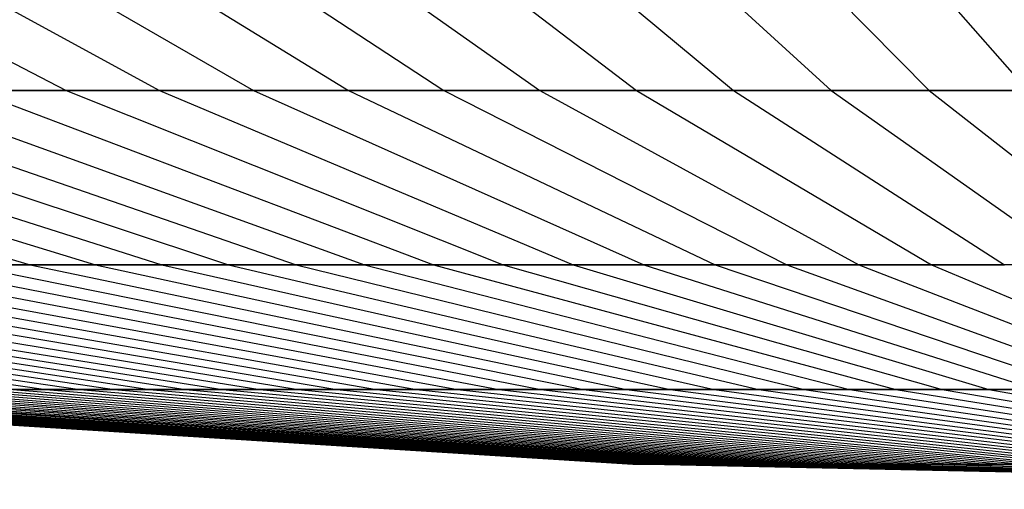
# Model space of a CAD drawing. Extents: x -125 to 125, y -143 to 0.
# Tile 56 of 241: x -3.805 to -1.729, y -142.877 to -141.887. Entities that reach past the tile are written whole.
import ezdxf

# ---------------------------------------------------------------- set-up
doc = ezdxf.new("R2010")
doc.units = 0
doc.header["$LTSCALE"] = 25.4
doc.layers.get('0').update_dxf_attribs({"linetype": 'CONTINUOUS'})

# ---------------------------------------------------------------- blocks, each defined once
blk = doc.blocks.new('NL2500026672_STL')
at = {"color": 0}
for p, q in [((-4.622, -141.5653, -11.588), (-3.7073, -142.0363, -9.2949)), ((-4.622, -141.5653, -11.588), (-3.7073, -142.0363, -9.2949)), ((-4.3766, -141.5653, 11.6829), (-3.5106, -142.0363, 9.371)), ((-4.3766, -141.5653, 11.6829), (-3.5106, -142.0363, 9.371)), ((-4.1293, -141.5653, -11.7725), (-3.3122, -142.0363, -9.4429)), ((-4.1293, -141.5653, -11.7725), (-3.3122, -142.0363, -9.4429)), ((-3.8802, -141.5653, 11.857), (-3.1124, -142.0363, 9.5106)), ((-3.8802, -141.5653, 11.857), (-3.1124, -142.0363, 9.5106)), ((-3.6294, -141.5653, -11.9362), (-2.9112, -142.0363, -9.5742)), ((-3.6294, -141.5653, -11.9362), (-2.9112, -142.0363, -9.5742)), ((-3.3769, -141.5653, 12.01), (-2.7087, -142.0363, 9.6334)), ((-3.3769, -141.5653, 12.01), (-2.7087, -142.0363, 9.6334)), ((-3.123, -141.5653, -12.0785), (-2.505, -142.0363, -9.6884)), ((-3.123, -141.5653, -12.0785), (-2.505, -142.0363, -9.6884)), ((-2.8676, -141.5653, 12.1417), (-2.3002, -142.0363, 9.739)), ((-2.8676, -141.5653, 12.1417), (-2.3002, -142.0363, 9.739)), ((-2.611, -141.5653, -12.1995), (-2.0943, -142.0363, -9.7854)), ((-2.611, -141.5653, -12.1995), (-2.0943, -142.0363, -9.7854)), ((-2.3532, -141.5653, 12.2518), (-1.8876, -142.0363, 9.8273)), ((-2.3532, -141.5653, 12.2518), (-1.8876, -142.0363, 9.8273)), ((-2.0944, -141.5653, -12.2987), (-1.6799, -142.0363, -9.8649)), ((-2.0944, -141.5653, -12.2987), (-1.6799, -142.0363, -9.8649)), ((-5.0339, -142.0363, 8.6487), (-3.7832, -142.4035, 6.4998)), ((-5.0339, -142.0363, 8.6487), (-3.7832, -142.4035, 6.4998)), ((-4.8504, -142.0363, -8.7529), (-3.6453, -142.4035, -6.5781)), ((-4.8504, -142.0363, -8.7529), (-3.6453, -142.4035, -6.5781)), ((-4.6648, -142.0363, 8.8532), (-3.5058, -142.4035, 6.6535)), ((-4.6648, -142.0363, 8.8532), (-3.5058, -142.4035, 6.6535)), ((-4.4771, -142.0363, -8.9496), (-3.3648, -142.4035, -6.7259)), ((-4.4771, -142.0363, -8.9496), (-3.3648, -142.4035, -6.7259)), ((-4.2875, -142.0363, 9.042), (-3.2222, -142.4035, 6.7954)), ((-4.2875, -142.0363, 9.042), (-3.2222, -142.4035, 6.7954)), ((-3.7073, -142.0363, -9.2949), (-4.0959, -142.0363, -9.1303)), ((-4.0959, -142.0363, -9.1303), (-3.0782, -142.4035, -6.8618)), ((-3.7073, -142.0363, -9.2949), (-4.0959, -142.0363, -9.1303)), ((-4.0959, -142.0363, -9.1303), (-3.0782, -142.4035, -6.8618)), ((-3.9025, -142.0363, 9.2147), (-3.5106, -142.0363, 9.371)), ((-3.9025, -142.0363, 9.2147), (-3.5106, -142.0363, 9.371)), ((-3.9025, -142.0363, 9.2147), (-2.9329, -142.4035, 6.9252)), ((-3.9025, -142.0363, 9.2147), (-2.9329, -142.4035, 6.9252)), ((-3.3122, -142.0363, -9.4429), (-3.7073, -142.0363, -9.2949)), ((-3.7073, -142.0363, -9.2949), (-2.7862, -142.4035, -6.9855)), ((-3.3122, -142.0363, -9.4429), (-3.7073, -142.0363, -9.2949)), ((-3.7073, -142.0363, -9.2949), (-2.7862, -142.4035, -6.9855)), ((-3.5106, -142.0363, 9.371), (-3.1124, -142.0363, 9.5106)), ((-3.5106, -142.0363, 9.371), (-3.1124, -142.0363, 9.5106)), ((-3.5106, -142.0363, 9.371), (-2.6383, -142.4035, 7.0427)), ((-3.5106, -142.0363, 9.371), (-2.6383, -142.4035, 7.0427)), ((-2.9112, -142.0363, -9.5742), (-3.3122, -142.0363, -9.4429)), ((-3.3122, -142.0363, -9.4429), (-2.4893, -142.4035, -7.0967)), ((-2.9112, -142.0363, -9.5742), (-3.3122, -142.0363, -9.4429)), ((-3.3122, -142.0363, -9.4429), (-2.4893, -142.4035, -7.0967)), ((-3.1124, -142.0363, 9.5106), (-2.7087, -142.0363, 9.6334)), ((-3.1124, -142.0363, 9.5106), (-2.7087, -142.0363, 9.6334)), ((-3.1124, -142.0363, 9.5106), (-2.3391, -142.4035, 7.1476)), ((-3.1124, -142.0363, 9.5106), (-2.3391, -142.4035, 7.1476)), ((-2.505, -142.0363, -9.6884), (-2.9112, -142.0363, -9.5742)), ((-2.9112, -142.0363, -9.5742), (-2.1879, -142.4035, -7.1954)), ((-2.505, -142.0363, -9.6884), (-2.9112, -142.0363, -9.5742)), ((-2.9112, -142.0363, -9.5742), (-2.1879, -142.4035, -7.1954)), ((-2.7087, -142.0363, 9.6334), (-2.3002, -142.0363, 9.739)), ((-2.7087, -142.0363, 9.6334), (-2.3002, -142.0363, 9.739)), ((-2.7087, -142.0363, 9.6334), (-2.0357, -142.4035, 7.2399)), ((-2.7087, -142.0363, 9.6334), (-2.0357, -142.4035, 7.2399)), ((-2.0943, -142.0363, -9.7854), (-2.505, -142.0363, -9.6884)), ((-2.505, -142.0363, -9.6884), (-1.8826, -142.4035, -7.2812)), ((-2.0943, -142.0363, -9.7854), (-2.505, -142.0363, -9.6884)), ((-2.505, -142.0363, -9.6884), (-1.8826, -142.4035, -7.2812)), ((-2.3002, -142.0363, 9.739), (-1.8876, -142.0363, 9.8273)), ((-2.3002, -142.0363, 9.739), (-1.8876, -142.0363, 9.8273)), ((-2.3002, -142.0363, 9.739), (-1.7287, -142.4035, 7.3193)), ((-2.3002, -142.0363, 9.739), (-1.7287, -142.4035, 7.3193)), ((-1.6799, -142.0363, -9.8649), (-2.0943, -142.0363, -9.7854)), ((-2.0943, -142.0363, -9.7854), (-1.574, -142.4035, -7.3541)), ((-1.6799, -142.0363, -9.8649), (-2.0943, -142.0363, -9.7854)), ((-2.0943, -142.0363, -9.7854), (-1.574, -142.4035, -7.3541)), ((-1.8876, -142.0363, 9.8273), (-1.4716, -142.0363, 9.8982)), ((-1.8876, -142.0363, 9.8273), (-1.4716, -142.0363, 9.8982)), ((-1.8876, -142.0363, 9.8273), (-1.4186, -142.4035, 7.3856)), ((-1.8876, -142.0363, 9.8273), (-1.4186, -142.4035, 7.3856)), ((-5.6171, -142.4035, -5.0008), (-3.7502, -142.6662, -3.3387)), ((-5.6171, -142.4035, -5.0008), (-3.7502, -142.6662, -3.3387)), ((-5.5104, -142.4035, 5.1181), (-3.679, -142.6662, 3.4171)), ((-5.5104, -142.4035, 5.1181), (-3.679, -142.6662, 3.4171)), ((-5.4013, -142.4035, -5.2331), (-3.6061, -142.6662, -3.4939)), ((-5.4013, -142.4035, -5.2331), (-3.6061, -142.6662, -3.4939)), ((-5.2898, -142.4035, 5.3458), (-3.5317, -142.6662, 3.5691)), ((-5.2898, -142.4035, 5.3458), (-3.5317, -142.6662, 3.5691)), ((-5.1759, -142.4035, -5.4562), (-3.4557, -142.6662, -3.6428)), ((-5.1759, -142.4035, -5.4562), (-3.4557, -142.6662, -3.6428)), ((-5.0597, -142.4035, 5.5641), (-3.3781, -142.6662, 3.7148)), ((-5.0597, -142.4035, 5.5641), (-3.3781, -142.6662, 3.7148)), ((-4.9413, -142.4035, -5.6695), (-3.299, -142.6662, -3.7852)), ((-4.9413, -142.4035, -5.6695), (-3.299, -142.6662, -3.7852)), ((-4.8207, -142.4035, 5.7724), (-3.2185, -142.6662, 3.8539)), ((-4.8207, -142.4035, 5.7724), (-3.2185, -142.6662, 3.8539)), ((-4.6979, -142.4035, -5.8728), (-3.1365, -142.6662, -3.9209)), ((-4.6979, -142.4035, -5.8728), (-3.1365, -142.6662, -3.9209)), ((-4.573, -142.4035, 5.9705), (-3.0531, -142.6662, 3.9862)), ((-4.573, -142.4035, 5.9705), (-3.0531, -142.6662, 3.9862)), ((-4.4461, -142.4035, -6.0656), (-2.9684, -142.6662, -4.0497)), ((-4.4461, -142.4035, -6.0656), (-2.9684, -142.6662, -4.0497)), ((-4.3173, -142.4035, 6.158), (-2.8824, -142.6662, 4.1114)), ((-4.3173, -142.4035, 6.158), (-2.8824, -142.6662, 4.1114)), ((-4.1865, -142.4035, -6.2477), (-2.7951, -142.6662, -4.1712)), ((-4.1865, -142.4035, -6.2477), (-2.7951, -142.6662, -4.1712)), ((-4.0538, -142.4035, 6.3345), (-3.7832, -142.4035, 6.4998)), ((-4.0538, -142.4035, 6.3345), (-3.7832, -142.4035, 6.4998)), ((-4.0538, -142.4035, 6.3345), (-2.7065, -142.6662, 4.2292)), ((-4.0538, -142.4035, 6.3345), (-2.7065, -142.6662, 4.2292)), ((-3.6453, -142.4035, -6.5781), (-3.9194, -142.4035, -6.4186)), ((-3.9194, -142.4035, -6.4186), (-2.6167, -142.6662, -4.2853)), ((-3.6453, -142.4035, -6.5781), (-3.9194, -142.4035, -6.4186)), ((-3.9194, -142.4035, -6.4186), (-2.6167, -142.6662, -4.2853)), ((-3.7832, -142.4035, 6.4998), (-3.5058, -142.4035, 6.6535)), ((-3.7832, -142.4035, 6.4998), (-3.5058, -142.4035, 6.6535)), ((-3.7832, -142.4035, 6.4998), (-2.5258, -142.6662, 4.3395)), ((-3.7832, -142.4035, 6.4998), (-2.5258, -142.6662, 4.3395)), ((-3.3648, -142.4035, -6.7259), (-3.6453, -142.4035, -6.5781)), ((-3.6453, -142.4035, -6.5781), (-2.4338, -142.6662, -4.3918)), ((-3.3648, -142.4035, -6.7259), (-3.6453, -142.4035, -6.5781)), ((-3.6453, -142.4035, -6.5781), (-2.4338, -142.6662, -4.3918)), ((-3.5058, -142.4035, 6.6535), (-3.2222, -142.4035, 6.7954)), ((-3.5058, -142.4035, 6.6535), (-3.2222, -142.4035, 6.7954)), ((-3.5058, -142.4035, 6.6535), (-2.3406, -142.6662, 4.4422)), ((-3.5058, -142.4035, 6.6535), (-2.3406, -142.6662, 4.4422)), ((-3.0782, -142.4035, -6.8618), (-3.3648, -142.4035, -6.7259)), ((-3.3648, -142.4035, -6.7259), (-2.2465, -142.6662, -4.4905)), ((-3.0782, -142.4035, -6.8618), (-3.3648, -142.4035, -6.7259)), ((-3.3648, -142.4035, -6.7259), (-2.2465, -142.6662, -4.4905)), ((-3.2222, -142.4035, 6.7954), (-2.9329, -142.4035, 6.9252)), ((-3.2222, -142.4035, 6.7954), (-2.9329, -142.4035, 6.9252)), ((-3.2222, -142.4035, 6.7954), (-2.1513, -142.6662, 4.5369)), ((-3.2222, -142.4035, 6.7954), (-2.1513, -142.6662, 4.5369)), ((-2.7862, -142.4035, -6.9855), (-3.0782, -142.4035, -6.8618)), ((-3.0782, -142.4035, -6.8618), (-2.0552, -142.6662, -4.5812)), ((-2.7862, -142.4035, -6.9855), (-3.0782, -142.4035, -6.8618)), ((-3.0782, -142.4035, -6.8618), (-2.0552, -142.6662, -4.5812)), ((-2.9329, -142.4035, 6.9252), (-2.6383, -142.4035, 7.0427)), ((-2.9329, -142.4035, 6.9252), (-2.6383, -142.4035, 7.0427)), ((-2.9329, -142.4035, 6.9252), (-1.9581, -142.6662, 4.6236)), ((-2.9329, -142.4035, 6.9252), (-1.9581, -142.6662, 4.6236)), ((-2.4893, -142.4035, -7.0967), (-2.7862, -142.4035, -6.9855)), ((-2.7862, -142.4035, -6.9855), (-1.8602, -142.6662, -4.6638)), ((-2.4893, -142.4035, -7.0967), (-2.7862, -142.4035, -6.9855)), ((-2.7862, -142.4035, -6.9855), (-1.8602, -142.6662, -4.6638)), ((-2.6383, -142.4035, 7.0427), (-2.3391, -142.4035, 7.1476)), ((-2.6383, -142.4035, 7.0427), (-2.3391, -142.4035, 7.1476)), ((-2.6383, -142.4035, 7.0427), (-1.7615, -142.6662, 4.702)), ((-2.6383, -142.4035, 7.0427), (-1.7615, -142.6662, 4.702)), ((-2.1879, -142.4035, -7.1954), (-2.4893, -142.4035, -7.0967)), ((-2.4893, -142.4035, -7.0967), (-1.6619, -142.6662, -4.7381)), ((-2.1879, -142.4035, -7.1954), (-2.4893, -142.4035, -7.0967)), ((-2.4893, -142.4035, -7.0967), (-1.6619, -142.6662, -4.7381)), ((-2.3391, -142.4035, 7.1476), (-2.0357, -142.4035, 7.2399)), ((-2.3391, -142.4035, 7.1476), (-2.0357, -142.4035, 7.2399)), ((-2.3391, -142.4035, 7.1476), (-1.5617, -142.6662, 4.7721)), ((-2.3391, -142.4035, 7.1476), (-1.5617, -142.6662, 4.7721)), ((-1.8826, -142.4035, -7.2812), (-2.1879, -142.4035, -7.1954)), ((-2.1879, -142.4035, -7.1954), (-1.4607, -142.6662, -4.8039)), ((-1.8826, -142.4035, -7.2812), (-2.1879, -142.4035, -7.1954)), ((-2.1879, -142.4035, -7.1954), (-1.4607, -142.6662, -4.8039)), ((-2.0357, -142.4035, 7.2399), (-1.7287, -142.4035, 7.3193)), ((-2.0357, -142.4035, 7.2399), (-1.7287, -142.4035, 7.3193)), ((-2.0357, -142.4035, 7.2399), (-1.3591, -142.6662, 4.8337)), ((-2.0357, -142.4035, 7.2399), (-1.3591, -142.6662, 4.8337)), ((-1.574, -142.4035, -7.3541), (-1.8826, -142.4035, -7.2812)), ((-1.8826, -142.4035, -7.2812), (-1.2569, -142.6662, -4.8612)), ((-1.574, -142.4035, -7.3541), (-1.8826, -142.4035, -7.2812)), ((-1.8826, -142.4035, -7.2812), (-1.2569, -142.6662, -4.8612)), ((-5.0208, -142.6662, -0.0529), (-2.5126, -142.8241, -0.0265)), ((-5.0208, -142.6662, -0.0529), (-2.5126, -142.8241, -0.0265)), ((-5.0186, -142.6662, 0.1588), (-2.5115, -142.8241, 0.0795)), ((-5.0186, -142.6662, 0.1588), (-2.5115, -142.8241, 0.0795)), ((-5.0141, -142.6662, -0.2645), (-2.5093, -142.8241, -0.1324)), ((-5.0141, -142.6662, -0.2645), (-2.5093, -142.8241, -0.1324)), ((-5.0074, -142.6662, 0.3702), (-2.5059, -142.8241, 0.1853)), ((-5.0074, -142.6662, 0.3702), (-2.5059, -142.8241, 0.1853)), ((-4.9985, -142.6662, -0.4757), (-2.5015, -142.8241, -0.2381)), ((-4.9985, -142.6662, -0.4757), (-2.5015, -142.8241, -0.2381)), ((-4.9874, -142.6662, 0.581), (-2.4959, -142.8241, 0.2907)), ((-4.9874, -142.6662, 0.581), (-2.4959, -142.8241, 0.2907)), ((-4.974, -142.6662, -0.686), (-2.4892, -142.8241, -0.3433)), ((-4.974, -142.6662, -0.686), (-2.4892, -142.8241, -0.3433)), ((-4.9584, -142.6662, 0.7907), (-2.4814, -142.8241, 0.3957)), ((-4.9584, -142.6662, 0.7907), (-2.4814, -142.8241, 0.3957)), ((-4.9407, -142.6662, -0.8951), (-2.4725, -142.8241, -0.4479)), ((-4.9407, -142.6662, -0.8951), (-2.4725, -142.8241, -0.4479)), ((-4.9207, -142.6662, 0.999), (-2.4625, -142.8241, 0.5)), ((-4.9207, -142.6662, 0.999), (-2.4625, -142.8241, 0.5)), ((-4.8986, -142.6662, -1.1025), (-2.4514, -142.8241, -0.5518)), ((-4.8986, -142.6662, -1.1025), (-2.4514, -142.8241, -0.5518)), ((-4.8742, -142.6662, 1.2056), (-2.4392, -142.8241, 0.6033)), ((-4.8742, -142.6662, 1.2056), (-2.4392, -142.8241, 0.6033)), ((-4.8477, -142.6662, -1.3081), (-2.426, -142.8241, -0.6546)), ((-4.8477, -142.6662, -1.3081), (-2.426, -142.8241, -0.6546)), ((-4.8191, -142.6662, 1.41), (-2.4116, -142.8241, 0.7056)), ((-4.8191, -142.6662, 1.41), (-2.4116, -142.8241, 0.7056)), ((-4.7883, -142.6662, -1.5113), (-2.3962, -142.8241, -0.7563)), ((-4.7883, -142.6662, -1.5113), (-2.3962, -142.8241, -0.7563)), ((-4.7553, -142.6662, 1.6119), (-2.3798, -142.8241, 0.8067)), ((-4.7553, -142.6662, 1.6119), (-2.3798, -142.8241, 0.8067)), ((-4.7203, -142.6662, -1.7118), (-2.3622, -142.8241, -0.8566)), ((-4.7203, -142.6662, -1.7118), (-2.3622, -142.8241, -0.8566)), ((-4.6832, -142.6662, 1.8109), (-2.3436, -142.8241, 0.9063)), ((-4.6832, -142.6662, 1.8109), (-2.3436, -142.8241, 0.9063)), ((-4.6439, -142.6662, -1.9093), (-2.324, -142.8241, -0.9555)), ((-4.6439, -142.6662, -1.9093), (-2.324, -142.8241, -0.9555)), ((-4.6027, -142.6662, 2.0067), (-2.3033, -142.8241, 1.0043)), ((-4.6027, -142.6662, 2.0067), (-2.3033, -142.8241, 1.0043)), ((-4.5593, -142.6662, -2.1033), (-2.2817, -142.8241, -1.0526)), ((-4.5593, -142.6662, -2.1033), (-2.2817, -142.8241, -1.0526)), ((-4.514, -142.6662, 2.199), (-2.259, -142.8241, 1.1005)), ((-4.514, -142.6662, 2.199), (-2.259, -142.8241, 1.1005)), ((-4.4666, -142.6662, -2.2937), (-2.2353, -142.8241, -1.1478)), ((-4.4666, -142.6662, -2.2937), (-2.2353, -142.8241, -1.1478)), ((-4.4172, -142.6662, 2.3873), (-2.2106, -142.8241, 1.1947)), ((-4.4172, -142.6662, 2.3873), (-2.2106, -142.8241, 1.1947)), ((-4.3659, -142.6662, -2.4799), (-2.1849, -142.8241, -1.2411)), ((-4.3659, -142.6662, -2.4799), (-2.1849, -142.8241, -1.2411)), ((-4.3127, -142.6662, 2.5714), (-2.1582, -142.8241, 1.2868)), ((-4.3127, -142.6662, 2.5714), (-2.1582, -142.8241, 1.2868)), ((-4.2575, -142.6662, -2.6618), (-2.1306, -142.8241, -1.3321)), ((-4.2575, -142.6662, -2.6618), (-2.1306, -142.8241, -1.3321)), ((-4.2004, -142.6662, 2.7509), (-2.1021, -142.8241, 1.3767)), ((-4.2004, -142.6662, 2.7509), (-2.1021, -142.8241, 1.3767)), ((-4.1415, -142.6662, -2.8389), (-2.0726, -142.8241, -1.4207)), ((-4.1415, -142.6662, -2.8389), (-2.0726, -142.8241, -1.4207)), ((-4.0807, -142.6662, 2.9256), (-2.0422, -142.8241, 1.4641)), ((-4.0807, -142.6662, 2.9256), (-2.0422, -142.8241, 1.4641)), ((-4.0182, -142.6662, -3.011), (-2.0108, -142.8241, -1.5068)), ((-4.0182, -142.6662, -3.011), (-2.0108, -142.8241, -1.5068)), ((-3.9538, -142.6662, 3.095), (-1.9786, -142.8241, 1.5489)), ((-3.9538, -142.6662, 3.095), (-1.9786, -142.8241, 1.5489)), ((-3.7502, -142.6662, -3.3387), (-3.8876, -142.6662, -3.1777)), ((-3.8876, -142.6662, -3.1777), (-1.9455, -142.8241, -1.5902)), ((-3.7502, -142.6662, -3.3387), (-3.8876, -142.6662, -3.1777)), ((-3.8876, -142.6662, -3.1777), (-1.9455, -142.8241, -1.5902)), ((-3.8198, -142.6662, 3.2589), (-3.679, -142.6662, 3.4171)), ((-3.8198, -142.6662, 3.2589), (-3.679, -142.6662, 3.4171)), ((-3.8198, -142.6662, 3.2589), (-1.9116, -142.8241, 1.6309)), ((-3.8198, -142.6662, 3.2589), (-1.9116, -142.8241, 1.6309)), ((-3.6061, -142.6662, -3.4939), (-3.7502, -142.6662, -3.3387)), ((-3.7502, -142.6662, -3.3387), (-1.8768, -142.8241, -1.6708)), ((-3.6061, -142.6662, -3.4939), (-3.7502, -142.6662, -3.3387)), ((-3.7502, -142.6662, -3.3387), (-1.8768, -142.8241, -1.6708)), ((-3.679, -142.6662, 3.4171), (-3.5317, -142.6662, 3.5691)), ((-3.679, -142.6662, 3.4171), (-3.5317, -142.6662, 3.5691)), ((-3.679, -142.6662, 3.4171), (-1.8411, -142.8241, 1.71)), ((-3.679, -142.6662, 3.4171), (-1.8411, -142.8241, 1.71)), ((-3.4557, -142.6662, -3.6428), (-3.6061, -142.6662, -3.4939)), ((-3.6061, -142.6662, -3.4939), (-1.8047, -142.8241, -1.7485)), ((-3.4557, -142.6662, -3.6428), (-3.6061, -142.6662, -3.4939)), ((-3.6061, -142.6662, -3.4939), (-1.8047, -142.8241, -1.7485)), ((-3.5317, -142.6662, 3.5691), (-3.3781, -142.6662, 3.7148)), ((-3.5317, -142.6662, 3.5691), (-3.3781, -142.6662, 3.7148)), ((-3.5317, -142.6662, 3.5691), (-1.7674, -142.8241, 1.7861)), ((-3.5317, -142.6662, 3.5691), (-1.7674, -142.8241, 1.7861)), ((-3.299, -142.6662, -3.7852), (-3.4557, -142.6662, -3.6428)), ((-3.4557, -142.6662, -3.6428), (-1.7293, -142.8241, -1.823)), ((-3.299, -142.6662, -3.7852), (-3.4557, -142.6662, -3.6428)), ((-3.4557, -142.6662, -3.6428), (-1.7293, -142.8241, -1.823)), ((-3.3781, -142.6662, 3.7148), (-3.2185, -142.6662, 3.8539)), ((-3.3781, -142.6662, 3.7148), (-3.2185, -142.6662, 3.8539)), ((-3.3781, -142.6662, 3.7148), (-1.6905, -142.8241, 1.859)), ((-3.3781, -142.6662, 3.7148), (-1.6905, -142.8241, 1.859)), ((-3.1365, -142.6662, -3.9209), (-3.299, -142.6662, -3.7852)), ((-3.299, -142.6662, -3.7852), (-1.651, -142.8241, -1.8943)), ((-3.1365, -142.6662, -3.9209), (-3.299, -142.6662, -3.7852)), ((-3.299, -142.6662, -3.7852), (-1.651, -142.8241, -1.8943)), ((-3.2185, -142.6662, 3.8539), (-3.0531, -142.6662, 3.9862)), ((-3.2185, -142.6662, 3.8539), (-3.0531, -142.6662, 3.9862)), ((-3.2185, -142.6662, 3.8539), (-1.6107, -142.8241, 1.9287)), ((-3.2185, -142.6662, 3.8539), (-1.6107, -142.8241, 1.9287)), ((-2.9684, -142.6662, -4.0497), (-3.1365, -142.6662, -3.9209)), ((-3.1365, -142.6662, -3.9209), (-1.5696, -142.8241, -1.9622)), ((-2.9684, -142.6662, -4.0497), (-3.1365, -142.6662, -3.9209)), ((-3.1365, -142.6662, -3.9209), (-1.5696, -142.8241, -1.9622)), ((-3.0531, -142.6662, 3.9862), (-2.8824, -142.6662, 4.1114)), ((-3.0531, -142.6662, 3.9862), (-2.8824, -142.6662, 4.1114)), ((-3.0531, -142.6662, 3.9862), (-1.5279, -142.8241, 1.9948)), ((-3.0531, -142.6662, 3.9862), (-1.5279, -142.8241, 1.9948)), ((-2.7951, -142.6662, -4.1712), (-2.9684, -142.6662, -4.0497)), ((-2.9684, -142.6662, -4.0497), (-1.4855, -142.8241, -2.0266)), ((-2.7951, -142.6662, -4.1712), (-2.9684, -142.6662, -4.0497)), ((-2.9684, -142.6662, -4.0497), (-1.4855, -142.8241, -2.0266)), ((-2.8824, -142.6662, 4.1114), (-2.7065, -142.6662, 4.2292)), ((-2.8824, -142.6662, 4.1114), (-2.7065, -142.6662, 4.2292)), ((-2.8824, -142.6662, 4.1114), (-1.4425, -142.8241, 2.0575)), ((-2.8824, -142.6662, 4.1114), (-1.4425, -142.8241, 2.0575)), ((-2.6167, -142.6662, -4.2853), (-2.7951, -142.6662, -4.1712)), ((-2.7951, -142.6662, -4.1712), (-1.3988, -142.8241, -2.0874)), ((-2.6167, -142.6662, -4.2853), (-2.7951, -142.6662, -4.1712)), ((-2.7951, -142.6662, -4.1712), (-1.3988, -142.8241, -2.0874)), ((-2.7065, -142.6662, 4.2292), (-2.5258, -142.6662, 4.3395)), ((-2.7065, -142.6662, 4.2292), (-2.5258, -142.6662, 4.3395)), ((-2.7065, -142.6662, 4.2292), (-1.3544, -142.8241, 2.1165)), ((-2.7065, -142.6662, 4.2292), (-1.3544, -142.8241, 2.1165)), ((-2.4338, -142.6662, -4.3918), (-2.6167, -142.6662, -4.2853)), ((-2.6167, -142.6662, -4.2853), (-1.3095, -142.8241, -2.1445)), ((-2.4338, -142.6662, -4.3918), (-2.6167, -142.6662, -4.2853)), ((-2.6167, -142.6662, -4.2853), (-1.3095, -142.8241, -2.1445)), ((-2.5258, -142.6662, 4.3395), (-2.3406, -142.6662, 4.4422)), ((-2.5258, -142.6662, 4.3395), (-2.3406, -142.6662, 4.4422)), ((-2.5258, -142.6662, 4.3395), (-1.264, -142.8241, 2.1717)), ((-2.5258, -142.6662, 4.3395), (-1.264, -142.8241, 2.1717)), ((-2.2465, -142.6662, -4.4905), (-2.4338, -142.6662, -4.3918)), ((-2.4338, -142.6662, -4.3918), (-1.2179, -142.8241, -2.1978)), ((-2.2465, -142.6662, -4.4905), (-2.4338, -142.6662, -4.3918)), ((-2.4338, -142.6662, -4.3918), (-1.2179, -142.8241, -2.1978)), ((-2.3406, -142.6662, 4.4422), (-2.1513, -142.6662, 4.5369)), ((-2.3406, -142.6662, 4.4422), (-2.1513, -142.6662, 4.5369)), ((-2.3406, -142.6662, 4.4422), (-1.1713, -142.8241, 2.223)), ((-2.3406, -142.6662, 4.4422), (-1.1713, -142.8241, 2.223)), ((-2.0552, -142.6662, -4.5812), (-2.2465, -142.6662, -4.4905)), ((-2.2465, -142.6662, -4.4905), (-1.1242, -142.8241, -2.2472)), ((-2.0552, -142.6662, -4.5812), (-2.2465, -142.6662, -4.4905)), ((-2.2465, -142.6662, -4.4905), (-1.1242, -142.8241, -2.2472)), ((-2.1513, -142.6662, 4.5369), (-1.9581, -142.6662, 4.6236)), ((-2.1513, -142.6662, 4.5369), (-1.9581, -142.6662, 4.6236)), ((-2.1513, -142.6662, 4.5369), (-1.0766, -142.8241, 2.2704)), ((-2.1513, -142.6662, 4.5369), (-1.0766, -142.8241, 2.2704)), ((-1.8602, -142.6662, -4.6638), (-2.0552, -142.6662, -4.5812)), ((-2.0552, -142.6662, -4.5812), (-1.0285, -142.8241, -2.2926)), ((-1.8602, -142.6662, -4.6638), (-2.0552, -142.6662, -4.5812)), ((-2.0552, -142.6662, -4.5812), (-1.0285, -142.8241, -2.2926)), ((-1.9581, -142.6662, 4.6236), (-1.7615, -142.6662, 4.702)), ((-1.9581, -142.6662, 4.6236), (-1.7615, -142.6662, 4.702)), ((-1.9581, -142.6662, 4.6236), (-0.9799, -142.8241, 2.3138)), ((-1.9581, -142.6662, 4.6236), (-0.9799, -142.8241, 2.3138)), ((-1.6619, -142.6662, -4.7381), (-1.8602, -142.6662, -4.6638)), ((-1.8602, -142.6662, -4.6638), (-0.9309, -142.8241, -2.334)), ((-1.6619, -142.6662, -4.7381), (-1.8602, -142.6662, -4.6638)), ((-1.8602, -142.6662, -4.6638), (-0.9309, -142.8241, -2.334)), ((-1.7615, -142.6662, 4.702), (-1.5617, -142.6662, 4.7721)), ((-1.7615, -142.6662, 4.702), (-1.5617, -142.6662, 4.7721)), ((-1.7615, -142.6662, 4.702), (-0.8815, -142.8241, 2.3531)), ((-1.7615, -142.6662, 4.702), (-0.8815, -142.8241, 2.3531)), ((-2.5115, -142.8241, 0.0795), (-2.5126, -142.8241, -0.0265)), ((-2.5126, -142.8241, -0.0265), (-2.5093, -142.8241, -0.1324)), ((-2.5115, -142.8241, 0.0795), (-2.5126, -142.8241, -0.0265)), ((-2.5126, -142.8241, -0.0265), (-2.5093, -142.8241, -0.1324)), ((0, -142.8767), (-2.5115, -142.8241, 0.0795)), ((0, -142.8767), (-2.5115, -142.8241, 0.0795)), ((-2.5059, -142.8241, 0.1853), (-2.5115, -142.8241, 0.0795)), ((-2.5059, -142.8241, 0.1853), (-2.5115, -142.8241, 0.0795)), ((0, -142.8767), (-2.5093, -142.8241, -0.1324)), ((-2.5093, -142.8241, -0.1324), (-2.5015, -142.8241, -0.2381)), ((0, -142.8767), (-2.5093, -142.8241, -0.1324)), ((-2.5093, -142.8241, -0.1324), (-2.5015, -142.8241, -0.2381)), ((-2.4959, -142.8241, 0.2907), (-2.5059, -142.8241, 0.1853)), ((-2.4959, -142.8241, 0.2907), (-2.5059, -142.8241, 0.1853)), ((-2.5015, -142.8241, -0.2381), (-2.4892, -142.8241, -0.3433)), ((-2.5015, -142.8241, -0.2381), (-2.4892, -142.8241, -0.3433)), ((0, -142.8767), (-2.4959, -142.8241, 0.2907)), ((0, -142.8767), (-2.4959, -142.8241, 0.2907)), ((-2.4814, -142.8241, 0.3957), (-2.4959, -142.8241, 0.2907)), ((-2.4814, -142.8241, 0.3957), (-2.4959, -142.8241, 0.2907)), ((0, -142.8767), (-2.4892, -142.8241, -0.3433)), ((-2.4892, -142.8241, -0.3433), (-2.4725, -142.8241, -0.4479)), ((0, -142.8767), (-2.4892, -142.8241, -0.3433)), ((-2.4892, -142.8241, -0.3433), (-2.4725, -142.8241, -0.4479)), ((-2.4625, -142.8241, 0.5), (-2.4814, -142.8241, 0.3957)), ((-2.4625, -142.8241, 0.5), (-2.4814, -142.8241, 0.3957)), ((-2.4725, -142.8241, -0.4479), (-2.4514, -142.8241, -0.5518)), ((-2.4725, -142.8241, -0.4479), (-2.4514, -142.8241, -0.5518)), ((0, -142.8767), (-2.4625, -142.8241, 0.5)), ((0, -142.8767), (-2.4625, -142.8241, 0.5)), ((-2.4392, -142.8241, 0.6033), (-2.4625, -142.8241, 0.5)), ((-2.4392, -142.8241, 0.6033), (-2.4625, -142.8241, 0.5)), ((0, -142.8767), (-2.4514, -142.8241, -0.5518)), ((-2.4514, -142.8241, -0.5518), (-2.426, -142.8241, -0.6546)), ((0, -142.8767), (-2.4514, -142.8241, -0.5518)), ((-2.4514, -142.8241, -0.5518), (-2.426, -142.8241, -0.6546)), ((-2.4116, -142.8241, 0.7056), (-2.4392, -142.8241, 0.6033)), ((-2.4116, -142.8241, 0.7056), (-2.4392, -142.8241, 0.6033)), ((-2.426, -142.8241, -0.6546), (-2.3962, -142.8241, -0.7563)), ((-2.426, -142.8241, -0.6546), (-2.3962, -142.8241, -0.7563)), ((0, -142.8767), (-2.4116, -142.8241, 0.7056)), ((0, -142.8767), (-2.4116, -142.8241, 0.7056)), ((-2.3798, -142.8241, 0.8067), (-2.4116, -142.8241, 0.7056)), ((-2.3798, -142.8241, 0.8067), (-2.4116, -142.8241, 0.7056)), ((0, -142.8767), (-2.3962, -142.8241, -0.7563)), ((-2.3962, -142.8241, -0.7563), (-2.3622, -142.8241, -0.8566)), ((0, -142.8767), (-2.3962, -142.8241, -0.7563)), ((-2.3962, -142.8241, -0.7563), (-2.3622, -142.8241, -0.8566)), ((-2.3436, -142.8241, 0.9063), (-2.3798, -142.8241, 0.8067)), ((-2.3436, -142.8241, 0.9063), (-2.3798, -142.8241, 0.8067)), ((-2.3622, -142.8241, -0.8566), (-2.324, -142.8241, -0.9555)), ((-2.3622, -142.8241, -0.8566), (-2.324, -142.8241, -0.9555)), ((0, -142.8767), (-2.3436, -142.8241, 0.9063)), ((0, -142.8767), (-2.3436, -142.8241, 0.9063)), ((-2.3033, -142.8241, 1.0043), (-2.3436, -142.8241, 0.9063)), ((-2.3033, -142.8241, 1.0043), (-2.3436, -142.8241, 0.9063)), ((0, -142.8767), (-2.324, -142.8241, -0.9555)), ((-2.324, -142.8241, -0.9555), (-2.2817, -142.8241, -1.0526)), ((0, -142.8767), (-2.324, -142.8241, -0.9555)), ((-2.324, -142.8241, -0.9555), (-2.2817, -142.8241, -1.0526)), ((-2.259, -142.8241, 1.1005), (-2.3033, -142.8241, 1.0043)), ((-2.259, -142.8241, 1.1005), (-2.3033, -142.8241, 1.0043)), ((-2.2817, -142.8241, -1.0526), (-2.2353, -142.8241, -1.1478)), ((-2.2817, -142.8241, -1.0526), (-2.2353, -142.8241, -1.1478)), ((0, -142.8767), (-2.259, -142.8241, 1.1005)), ((0, -142.8767), (-2.259, -142.8241, 1.1005)), ((-2.2106, -142.8241, 1.1947), (-2.259, -142.8241, 1.1005)), ((-2.2106, -142.8241, 1.1947), (-2.259, -142.8241, 1.1005)), ((0, -142.8767), (-2.2353, -142.8241, -1.1478)), ((-2.2353, -142.8241, -1.1478), (-2.1849, -142.8241, -1.2411)), ((0, -142.8767), (-2.2353, -142.8241, -1.1478)), ((-2.2353, -142.8241, -1.1478), (-2.1849, -142.8241, -1.2411)), ((-2.1582, -142.8241, 1.2868), (-2.2106, -142.8241, 1.1947)), ((-2.1582, -142.8241, 1.2868), (-2.2106, -142.8241, 1.1947)), ((-2.1849, -142.8241, -1.2411), (-2.1306, -142.8241, -1.3321)), ((-2.1849, -142.8241, -1.2411), (-2.1306, -142.8241, -1.3321)), ((0, -142.8767), (-2.1582, -142.8241, 1.2868)), ((0, -142.8767), (-2.1582, -142.8241, 1.2868)), ((-2.1021, -142.8241, 1.3767), (-2.1582, -142.8241, 1.2868)), ((-2.1021, -142.8241, 1.3767), (-2.1582, -142.8241, 1.2868)), ((0, -142.8767), (-2.1306, -142.8241, -1.3321)), ((-2.1306, -142.8241, -1.3321), (-2.0726, -142.8241, -1.4207)), ((0, -142.8767), (-2.1306, -142.8241, -1.3321)), ((-2.1306, -142.8241, -1.3321), (-2.0726, -142.8241, -1.4207)), ((-2.0422, -142.8241, 1.4641), (-2.1021, -142.8241, 1.3767)), ((-2.0422, -142.8241, 1.4641), (-2.1021, -142.8241, 1.3767)), ((-2.0726, -142.8241, -1.4207), (-2.0108, -142.8241, -1.5068)), ((-2.0726, -142.8241, -1.4207), (-2.0108, -142.8241, -1.5068)), ((0, -142.8767), (-2.0422, -142.8241, 1.4641)), ((0, -142.8767), (-2.0422, -142.8241, 1.4641)), ((-1.9786, -142.8241, 1.5489), (-2.0422, -142.8241, 1.4641)), ((-1.9786, -142.8241, 1.5489), (-2.0422, -142.8241, 1.4641)), ((0, -142.8767), (-2.0108, -142.8241, -1.5068)), ((-2.0108, -142.8241, -1.5068), (-1.9455, -142.8241, -1.5902)), ((0, -142.8767), (-2.0108, -142.8241, -1.5068)), ((-2.0108, -142.8241, -1.5068), (-1.9455, -142.8241, -1.5902)), ((-1.9116, -142.8241, 1.6309), (-1.9786, -142.8241, 1.5489)), ((-1.9116, -142.8241, 1.6309), (-1.9786, -142.8241, 1.5489)), ((-1.9455, -142.8241, -1.5902), (-1.8768, -142.8241, -1.6708)), ((-1.9455, -142.8241, -1.5902), (-1.8768, -142.8241, -1.6708)), ((0, -142.8767), (-1.9116, -142.8241, 1.6309)), ((0, -142.8767), (-1.9116, -142.8241, 1.6309)), ((-1.8411, -142.8241, 1.71), (-1.9116, -142.8241, 1.6309)), ((-1.8411, -142.8241, 1.71), (-1.9116, -142.8241, 1.6309)), ((0, -142.8767), (-1.8768, -142.8241, -1.6708)), ((-1.8768, -142.8241, -1.6708), (-1.8047, -142.8241, -1.7485)), ((0, -142.8767), (-1.8768, -142.8241, -1.6708)), ((-1.8768, -142.8241, -1.6708), (-1.8047, -142.8241, -1.7485)), ((-1.7674, -142.8241, 1.7861), (-1.8411, -142.8241, 1.71)), ((-1.7674, -142.8241, 1.7861), (-1.8411, -142.8241, 1.71)), ((-1.8047, -142.8241, -1.7485), (-1.7293, -142.8241, -1.823)), ((-1.8047, -142.8241, -1.7485), (-1.7293, -142.8241, -1.823)), ((-1.6905, -142.8241, 1.859), (-1.7674, -142.8241, 1.7861)), ((-1.6905, -142.8241, 1.859), (-1.7674, -142.8241, 1.7861)), ((-1.7293, -142.8241, -1.823), (-1.651, -142.8241, -1.8943)), ((-1.7293, -142.8241, -1.823), (-1.651, -142.8241, -1.8943))]:
    blk.add_line(p, q, dxfattribs=at)

msp = doc.modelspace()

# ---------------------------------------------------------------- block references
at = {"color": 253}
msp.add_blockref('NL2500026672_STL', (0, 0), dxfattribs=at)

doc.saveas('drawing.dxf')
